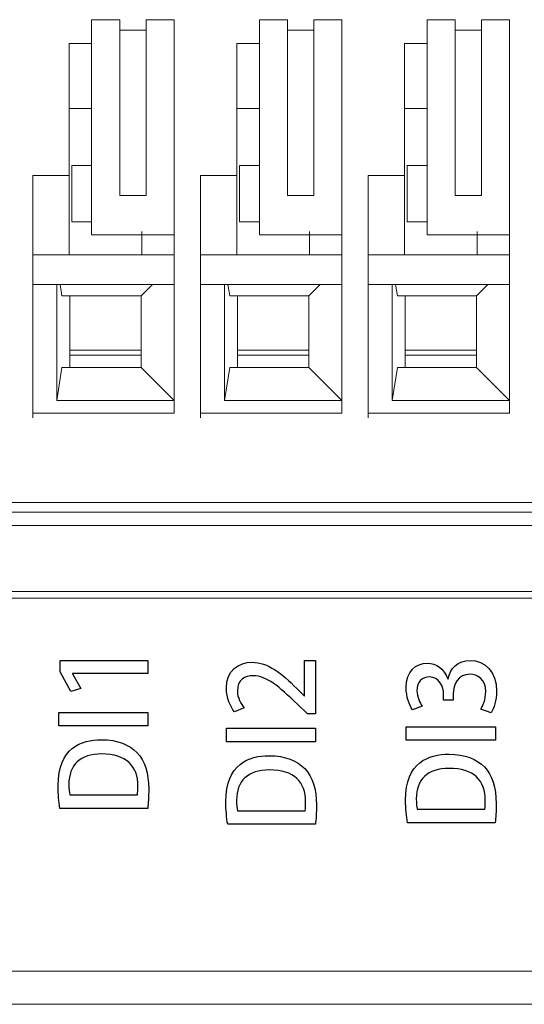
# Model space of a CAD drawing. Header units: millimetres. Extents: x -420 to 420, y -297 to 297.
# Tile 15 of 146: x -257.56 to -249.91, y -119.45 to -104.54. Entities that reach past the tile are written whole.
import ezdxf

# ---------------------------------------------------------------- set-up
doc = ezdxf.new("R2010")
doc.units = ezdxf.units.MM
doc.header["$MEASUREMENT"] = 0
doc.layers.add('layer 1', color=7, linetype='Continuous')

msp = doc.modelspace()

# ---------------------------------------------------------------- linework, layer by layer
at = {"layer": 'layer 1', "lineweight": 9}
for points in [[(-256.4655, -104.5425), (-256.4655, -104.5425), (-256.4655, -107.8025), (-256.4655, -107.8025)], [(-256.0405, -104.5425), (-256.0405, -104.5425), (-256.4655, -104.5425), (-256.4655, -104.5425)], [(-256.0405, -107.2025), (-256.0405, -107.2025), (-256.0405, -104.5425), (-256.0405, -104.5425)], [(-255.6405, -104.5425), (-255.6405, -104.5425), (-255.6405, -107.2025), (-255.6405, -107.2025)], [(-255.6405, -104.5425), (-255.6405, -104.5425), (-255.2155, -104.5425), (-255.2155, -104.5425)], [(-255.2155, -107.8025), (-255.2155, -107.8025), (-255.2155, -104.5425), (-255.2155, -104.5425)], [(-253.5005, -104.5425), (-253.5005, -104.5425), (-253.9255, -104.5425), (-253.9255, -104.5425)], [(-253.9255, -104.5425), (-253.9255, -104.5425), (-253.9255, -107.8025), (-253.9255, -107.8025)], [(-253.5005, -107.2025), (-253.5005, -107.2025), (-253.5005, -104.5425), (-253.5005, -104.5425)], [(-253.1005, -104.5425), (-253.1005, -104.5425), (-253.1005, -107.2025), (-253.1005, -107.2025)], [(-253.1005, -104.5425), (-253.1005, -104.5425), (-252.6755, -104.5425), (-252.6755, -104.5425)], [(-252.6755, -107.8025), (-252.6755, -107.8025), (-252.6755, -104.5425), (-252.6755, -104.5425)], [(-250.9605, -104.5425), (-250.9605, -104.5425), (-251.3855, -104.5425), (-251.3855, -104.5425)], [(-251.3855, -104.5425), (-251.3855, -104.5425), (-251.3855, -107.8025), (-251.3855, -107.8025)], [(-250.9605, -107.2025), (-250.9605, -107.2025), (-250.9605, -104.5425), (-250.9605, -104.5425)], [(-250.5605, -104.5425), (-250.5605, -104.5425), (-250.5605, -107.2025), (-250.5605, -107.2025)], [(-250.5605, -104.5425), (-250.5605, -104.5425), (-250.1355, -104.5425), (-250.1355, -104.5425)], [(-250.1355, -107.8025), (-250.1355, -107.8025), (-250.1355, -104.5425), (-250.1355, -104.5425)], [(-255.6405, -104.7025), (-255.6405, -104.7025), (-256.0405, -104.7025), (-256.0405, -104.7025)], [(-253.1005, -104.7025), (-253.1005, -104.7025), (-253.5005, -104.7025), (-253.5005, -104.7025)], [(-250.5605, -104.7025), (-250.5605, -104.7025), (-250.9605, -104.7025), (-250.9605, -104.7025)], [(-256.8055, -104.9025), (-256.8055, -104.9025), (-256.4655, -104.9025), (-256.4655, -104.9025)], [(-256.8055, -106.9025), (-256.8055, -106.9025), (-256.8055, -104.9025), (-256.8055, -104.9025)], [(-254.2655, -104.9025), (-254.2655, -104.9025), (-253.9255, -104.9025), (-253.9255, -104.9025)], [(-254.2655, -106.9025), (-254.2655, -106.9025), (-254.2655, -104.9025), (-254.2655, -104.9025)], [(-251.7255, -104.9025), (-251.7255, -104.9025), (-251.3855, -104.9025), (-251.3855, -104.9025)], [(-251.7255, -106.9025), (-251.7255, -106.9025), (-251.7255, -104.9025), (-251.7255, -104.9025)], [(-256.8055, -105.8855), (-256.8055, -105.8855), (-256.4655, -105.8855), (-256.4655, -105.8855)], [(-254.2655, -105.8855), (-254.2655, -105.8855), (-253.9255, -105.8855), (-253.9255, -105.8855)], [(-251.7255, -105.8853), (-251.7255, -105.8853), (-251.3855, -105.8853), (-251.3855, -105.8853)], [(-256.4655, -106.7525), (-256.4655, -106.7525), (-256.7655, -106.7525), (-256.7655, -106.7525)], [(-256.7655, -106.7525), (-256.7655, -106.7525), (-256.7655, -107.6025), (-256.7655, -107.6025)], [(-253.9255, -106.7525), (-253.9255, -106.7525), (-254.2255, -106.7525), (-254.2255, -106.7525)], [(-254.2255, -106.7525), (-254.2255, -106.7525), (-254.2255, -107.6025), (-254.2255, -107.6025)], [(-251.3855, -106.7525), (-251.3855, -106.7525), (-251.6855, -106.7525), (-251.6855, -106.7525)], [(-251.6855, -106.7525), (-251.6855, -106.7525), (-251.6855, -107.6025), (-251.6855, -107.6025)], [(-257.3555, -106.9025), (-257.3555, -106.9025), (-256.8055, -106.9025), (-256.8055, -106.9025)], [(-257.3555, -108.3275), (-257.3555, -108.3275), (-257.3555, -106.9025), (-257.3555, -106.9025)], [(-256.8055, -108.1025), (-256.8055, -108.1025), (-256.8055, -106.9025), (-256.8055, -106.9025)], [(-254.8155, -106.9025), (-254.8155, -106.9025), (-254.2655, -106.9025), (-254.2655, -106.9025)], [(-254.8155, -108.3275), (-254.8155, -108.3275), (-254.8155, -106.9025), (-254.8155, -106.9025)], [(-254.2655, -108.1025), (-254.2655, -108.1025), (-254.2655, -106.9025), (-254.2655, -106.9025)], [(-252.2755, -106.9025), (-252.2755, -106.9025), (-251.7255, -106.9025), (-251.7255, -106.9025)], [(-252.2755, -108.3275), (-252.2755, -108.3275), (-252.2755, -106.9025), (-252.2755, -106.9025)], [(-251.7255, -108.1025), (-251.7255, -108.1025), (-251.7255, -106.9025), (-251.7255, -106.9025)], [(-255.6405, -107.2025), (-255.6405, -107.2025), (-256.0405, -107.2025), (-256.0405, -107.2025)], [(-253.1005, -107.2025), (-253.1005, -107.2025), (-253.5005, -107.2025), (-253.5005, -107.2025)], [(-250.5605, -107.2025), (-250.5605, -107.2025), (-250.9605, -107.2025), (-250.9605, -107.2025)], [(-256.7655, -107.6025), (-256.7655, -107.6025), (-256.4655, -107.6025), (-256.4655, -107.6025)], [(-254.2255, -107.6025), (-254.2255, -107.6025), (-253.9255, -107.6025), (-253.9255, -107.6025)], [(-251.6855, -107.6025), (-251.6855, -107.6025), (-251.3855, -107.6025), (-251.3855, -107.6025)], [(-255.7053, -107.7524), (-255.7053, -107.7524), (-255.7053, -108.1025), (-255.7053, -108.1025)], [(-253.1653, -107.7524), (-253.1653, -107.7524), (-253.1653, -108.1025), (-253.1653, -108.1025)], [(-250.6253, -107.7524), (-250.6253, -107.7524), (-250.6253, -108.1025), (-250.6253, -108.1025)], [(-256.4655, -107.8025), (-256.4655, -107.8025), (-255.2155, -107.8025), (-255.2155, -107.8025)], [(-255.2155, -107.8025), (-255.2155, -107.8025), (-255.2155, -108.3275), (-255.2155, -108.3275)], [(-253.9255, -107.8025), (-253.9255, -107.8025), (-252.6755, -107.8025), (-252.6755, -107.8025)], [(-252.6755, -107.8025), (-252.6755, -107.8025), (-252.6755, -108.3275), (-252.6755, -108.3275)], [(-251.3855, -107.8025), (-251.3855, -107.8025), (-250.1355, -107.8025), (-250.1355, -107.8025)], [(-250.1355, -107.8025), (-250.1355, -107.8025), (-250.1355, -108.3275), (-250.1355, -108.3275)], [(-257.3555, -108.1025), (-257.3555, -108.1025), (-255.2155, -108.1025), (-255.2155, -108.1025)], [(-254.8155, -108.1025), (-254.8155, -108.1025), (-252.6755, -108.1025), (-252.6755, -108.1025)], [(-252.2755, -108.1025), (-252.2755, -108.1025), (-250.1355, -108.1025), (-250.1355, -108.1025)], [(-257.3555, -110.5025), (-257.3555, -110.5025), (-257.3555, -108.3275), (-257.3555, -108.3275)], [(-255.2155, -108.3275), (-255.2155, -108.3275), (-255.2155, -110.5025), (-255.2155, -110.5025)], [(-254.8155, -110.5025), (-254.8155, -110.5025), (-254.8155, -108.3275), (-254.8155, -108.3275)], [(-252.6755, -108.3275), (-252.6755, -108.3275), (-252.6755, -110.5025), (-252.6755, -110.5025)], [(-252.2755, -110.5025), (-252.2755, -110.5025), (-252.2755, -108.3275), (-252.2755, -108.3275)], [(-250.1355, -108.3275), (-250.1355, -108.3275), (-250.1355, -110.5025), (-250.1355, -110.5025)], [(-257.3555, -108.5525), (-257.3555, -108.5525), (-255.2155, -108.5525), (-255.2155, -108.5525)], [(-256.9955, -110.3099), (-256.9955, -110.3099), (-256.9955, -108.5525), (-256.9955, -108.5525)], [(-256.9427, -108.5525), (-256.9427, -108.5525), (-256.9155, -108.7225), (-256.9155, -108.7225)], [(-255.5455, -108.5525), (-255.5455, -108.5525), (-255.7155, -108.7225), (-255.7155, -108.7225)], [(-254.8155, -108.5525), (-254.8155, -108.5525), (-252.6755, -108.5525), (-252.6755, -108.5525)], [(-254.4555, -110.3099), (-254.4555, -110.3099), (-254.4555, -108.5525), (-254.4555, -108.5525)], [(-254.4027, -108.5525), (-254.4027, -108.5525), (-254.3755, -108.7225), (-254.3755, -108.7225)], [(-253.0055, -108.5525), (-253.0055, -108.5525), (-253.1755, -108.7225), (-253.1755, -108.7225)], [(-252.2755, -108.5525), (-252.2755, -108.5525), (-250.1355, -108.5525), (-250.1355, -108.5525)], [(-251.9155, -110.3099), (-251.9155, -110.3099), (-251.9155, -108.5525), (-251.9155, -108.5525)], [(-251.8627, -108.5525), (-251.8627, -108.5525), (-251.8355, -108.7225), (-251.8355, -108.7225)], [(-250.4655, -108.5525), (-250.4655, -108.5525), (-250.6355, -108.7225), (-250.6355, -108.7225)], [(-256.9155, -108.7225), (-256.9155, -108.7225), (-255.7155, -108.7225), (-255.7155, -108.7225)], [(-256.7955, -109.8099), (-256.7955, -109.8099), (-256.7955, -108.7225), (-256.7955, -108.7225)], [(-255.7155, -108.7225), (-255.7155, -108.7225), (-255.7155, -109.8099), (-255.7155, -109.8099)], [(-254.3755, -108.7225), (-254.3755, -108.7225), (-253.1755, -108.7225), (-253.1755, -108.7225)], [(-254.2555, -109.8099), (-254.2555, -109.8099), (-254.2555, -108.7225), (-254.2555, -108.7225)], [(-253.1755, -108.7225), (-253.1755, -108.7225), (-253.1755, -109.8099), (-253.1755, -109.8099)], [(-251.8355, -108.7225), (-251.8355, -108.7225), (-250.6355, -108.7225), (-250.6355, -108.7225)], [(-251.7155, -109.8099), (-251.7155, -109.8099), (-251.7155, -108.7225), (-251.7155, -108.7225)], [(-250.6355, -108.7225), (-250.6355, -108.7225), (-250.6355, -109.8099), (-250.6355, -109.8099)], [(-255.7155, -109.5479), (-255.7155, -109.5479), (-256.7955, -109.5479), (-256.7955, -109.5479)], [(-253.1755, -109.5479), (-253.1755, -109.5479), (-254.2555, -109.5479), (-254.2555, -109.5479)], [(-250.6355, -109.5479), (-250.6355, -109.5479), (-251.7155, -109.5479), (-251.7155, -109.5479)], [(-255.7155, -109.6208), (-255.7155, -109.6208), (-256.7955, -109.6208), (-256.7955, -109.6208)], [(-253.1755, -109.6208), (-253.1755, -109.6208), (-254.2555, -109.6208), (-254.2555, -109.6208)], [(-250.6355, -109.6208), (-250.6355, -109.6208), (-251.7155, -109.6208), (-251.7155, -109.6208)], [(-256.9155, -109.8099), (-256.9155, -109.8099), (-256.9955, -110.3099), (-256.9955, -110.3099)], [(-255.7155, -109.8099), (-255.7155, -109.8099), (-256.9155, -109.8099), (-256.9155, -109.8099)], [(-255.7155, -109.8099), (-255.7155, -109.8099), (-255.2155, -110.3099), (-255.2155, -110.3099)], [(-254.3755, -109.8099), (-254.3755, -109.8099), (-254.4555, -110.3099), (-254.4555, -110.3099)], [(-253.1755, -109.8099), (-253.1755, -109.8099), (-254.3755, -109.8099), (-254.3755, -109.8099)], [(-253.1755, -109.8099), (-253.1755, -109.8099), (-252.6755, -110.3099), (-252.6755, -110.3099)], [(-251.8355, -109.8099), (-251.8355, -109.8099), (-251.9155, -110.3099), (-251.9155, -110.3099)], [(-250.6355, -109.8099), (-250.6355, -109.8099), (-251.8355, -109.8099), (-251.8355, -109.8099)], [(-250.6355, -109.8099), (-250.6355, -109.8099), (-250.1355, -110.3099), (-250.1355, -110.3099)], [(-255.2155, -110.3099), (-255.2155, -110.3099), (-256.9955, -110.3099), (-256.9955, -110.3099)], [(-252.6755, -110.3099), (-252.6755, -110.3099), (-254.4555, -110.3099), (-254.4555, -110.3099)], [(-250.1355, -110.3099), (-250.1355, -110.3099), (-251.9155, -110.3099), (-251.9155, -110.3099)], [(-255.2155, -110.5025), (-255.2155, -110.5025), (-257.3555, -110.5025), (-257.3555, -110.5025)], [(-252.6755, -110.5025), (-252.6755, -110.5025), (-254.8155, -110.5025), (-254.8155, -110.5025)], [(-250.1355, -110.5025), (-250.1355, -110.5025), (-252.2755, -110.5025), (-252.2755, -110.5025)], [(-259.8955, -111.8525), (-259.8955, -111.8525), (-257.3555, -111.8525), (-257.3555, -111.8525)], [(-257.3555, -111.8525), (-257.3555, -111.8525), (-254.8155, -111.8525), (-254.8155, -111.8525)], [(-254.8155, -111.8525), (-254.8155, -111.8525), (-252.2755, -111.8525), (-252.2755, -111.8525)], [(-252.2755, -111.8525), (-252.2755, -111.8525), (-249.7355, -111.8525), (-249.7355, -111.8525)], [(-259.8955, -112.0025), (-259.8955, -112.0025), (-257.3555, -112.0025), (-257.3555, -112.0025)], [(-257.3555, -112.0025), (-257.3555, -112.0025), (-254.8155, -112.0025), (-254.8155, -112.0025)], [(-254.8155, -112.0025), (-254.8155, -112.0025), (-252.2755, -112.0025), (-252.2755, -112.0025)], [(-252.2755, -112.0025), (-252.2755, -112.0025), (-249.7355, -112.0025), (-249.7355, -112.0025)], [(-229.5955, -112.2025), (-229.5955, -112.2025), (-263.7955, -112.2025), (-263.7955, -112.2025)], [(-263.7955, -113.2025), (-263.7955, -113.2025), (-211.0955, -113.2025), (-211.0955, -113.2025)], [(-211.0955, -113.3025), (-211.0955, -113.3025), (-263.7955, -113.3025), (-263.7955, -113.3025)], [(-264.8955, -118.9525), (-264.8955, -118.9525), (-209.8955, -118.9525), (-209.8955, -118.9525)], [(-264.8955, -119.4525), (-264.8955, -119.4525), (-209.8955, -119.4525), (-209.8955, -119.4525)]]:
    msp.add_open_spline(points, degree=3, dxfattribs=at)
for points in [[(-257.3555, -110.5725), (-257.3555, -110.5067), (-257.3555, -110.4409), (-257.3555, -110.386), (-257.3555, -110.386), (-257.3555, -110.3224), (-257.3555, -110.2734), (-257.3555, -110.246), (-257.3555, -110.246), (-257.3555, -110.2209), (-257.3555, -110.2137), (-257.3555, -110.2065)], [(-254.8155, -110.5725), (-254.8155, -110.5067), (-254.8155, -110.4409), (-254.8155, -110.386), (-254.8155, -110.386), (-254.8155, -110.3224), (-254.8155, -110.2734), (-254.8155, -110.246), (-254.8155, -110.246), (-254.8155, -110.2209), (-254.8155, -110.2137), (-254.8155, -110.2065)], [(-252.2755, -110.5725), (-252.2755, -110.5067), (-252.2755, -110.4409), (-252.2755, -110.386), (-252.2755, -110.386), (-252.2755, -110.3224), (-252.2755, -110.2734), (-252.2755, -110.246), (-252.2755, -110.246), (-252.2755, -110.2209), (-252.2755, -110.2137), (-252.2755, -110.2065)]]:
    msp.add_open_spline(points, degree=3, knots=[0, 0, 0, 0, 0.25, 0.25, 0.25, 0.25, 0.5, 0.5, 0.5, 0.5, 1, 1, 1, 1], dxfattribs=at)
at = {"layer": 'layer 1'}
for points, knots in [([(-255.6137, -114.2449), (-255.6137, -114.2449), (-256.9418, -114.2449), (-256.9418, -114.2449), (-256.9418, -114.2449), (-256.9418, -114.2449), (-256.9418, -114.4177), (-256.9418, -114.4177), (-256.9418, -114.4177), (-256.9418, -114.4177), (-256.7813, -114.7176), (-256.7813, -114.7176), (-256.7813, -114.7176), (-256.7813, -114.7176), (-256.6314, -114.6717), (-256.6314, -114.6717), (-256.6314, -114.6717), (-256.6314, -114.6717), (-256.7549, -114.4477), (-256.7549, -114.4477), (-256.7549, -114.4477), (-256.7549, -114.4477), (-256.7549, -114.4442), (-256.7549, -114.4442), (-256.7549, -114.4442), (-256.7549, -114.4442), (-255.6137, -114.4442), (-255.6137, -114.4442), (-255.6137, -114.4442), (-255.6137, -114.4442), (-255.6137, -114.2449), (-255.6137, -114.2449)], [0, 0, 0, 0, 0.1111111, 0.1111111, 0.1111111, 0.1111111, 0.2222222, 0.2222222, 0.2222222, 0.2222222, 0.3333333, 0.3333333, 0.3333333, 0.3333333, 0.4444444, 0.4444444, 0.4444444, 0.4444444, 0.5555556, 0.5555556, 0.5555556, 0.5555556, 0.6666667, 0.6666667, 0.6666667, 0.6666667, 0.7777778, 0.7777778, 0.7777778, 0.7777778, 1, 1, 1, 1]), ([(-253.2431, -114.2448), (-253.2431, -114.2448), (-253.2431, -114.7793), (-253.2431, -114.7793), (-253.2431, -114.7793), (-253.2431, -114.7793), (-253.2467, -114.7793), (-253.2467, -114.7793), (-253.2467, -114.7793), (-253.2467, -114.7793), (-253.3578, -114.6699), (-253.3578, -114.6699), (-253.3578, -114.6699), (-253.5912, -114.4389), (-253.7943, -114.2731), (-254.0383, -114.2731), (-254.0383, -114.2731), (-254.2397, -114.2731), (-254.4249, -114.393), (-254.4249, -114.6664), (-254.4249, -114.6664), (-254.4249, -114.8146), (-254.3684, -114.9433), (-254.3014, -115.0244), (-254.3014, -115.0244), (-254.3014, -115.0244), (-254.155, -114.9627), (-254.155, -114.9627), (-254.155, -114.9627), (-254.2044, -114.901), (-254.2591, -114.8093), (-254.2591, -114.707), (-254.2591, -114.707), (-254.2591, -114.5394), (-254.1462, -114.4777), (-254.0171, -114.4777), (-254.0171, -114.4777), (-253.8172, -114.4777), (-253.6335, -114.6329), (-253.3454, -114.9133), (-253.3454, -114.9133), (-253.3454, -114.9133), (-253.199, -115.0527), (-253.199, -115.0527), (-253.199, -115.0527), (-253.199, -115.0527), (-253.0738, -115.0527), (-253.0738, -115.0527), (-253.0738, -115.0527), (-253.0738, -115.0527), (-253.0738, -114.2448), (-253.0738, -114.2448), (-253.0738, -114.2448), (-253.0738, -114.2448), (-253.2431, -114.2448), (-253.2431, -114.2448)], [0, 0, 0, 0, 0.0666667, 0.0666667, 0.0666667, 0.0666667, 0.1333333, 0.1333333, 0.1333333, 0.1333333, 0.2, 0.2, 0.2, 0.2, 0.2666667, 0.2666667, 0.2666667, 0.2666667, 0.3333333, 0.3333333, 0.3333333, 0.3333333, 0.4, 0.4, 0.4, 0.4, 0.4666667, 0.4666667, 0.4666667, 0.4666667, 0.5333333, 0.5333333, 0.5333333, 0.5333333, 0.6, 0.6, 0.6, 0.6, 0.6666667, 0.6666667, 0.6666667, 0.6666667, 0.7333333, 0.7333333, 0.7333333, 0.7333333, 0.8, 0.8, 0.8, 0.8, 0.8666667, 0.8666667, 0.8666667, 0.8666667, 1, 1, 1, 1]), ([(-251.0716, -114.5236), (-251.1281, -114.3719), (-251.2465, -114.2872), (-251.3832, -114.2872), (-251.3832, -114.2872), (-251.5531, -114.2872), (-251.7031, -114.4089), (-251.7031, -114.6576), (-251.7031, -114.6576), (-251.7031, -114.7952), (-251.6554, -114.9239), (-251.6061, -114.991), (-251.6061, -114.991), (-251.6061, -114.991), (-251.4594, -114.9398), (-251.4594, -114.9398), (-251.4594, -114.9398), (-251.4949, -114.8887), (-251.539, -114.7969), (-251.539, -114.7035), (-251.539, -114.7035), (-251.539, -114.5624), (-251.4558, -114.4953), (-251.3512, -114.4953), (-251.3512, -114.4953), (-251.2042, -114.4953), (-251.1351, -114.6453), (-251.1351, -114.7599), (-251.1351, -114.7599), (-251.1351, -114.7599), (-251.1351, -114.8463), (-251.1351, -114.8463), (-251.1351, -114.8463), (-251.1351, -114.8463), (-250.9887, -114.8463), (-250.9887, -114.8463), (-250.9887, -114.8463), (-250.9887, -114.8463), (-250.9887, -114.7564), (-250.9887, -114.7564), (-250.9887, -114.7564), (-250.9887, -114.5994), (-250.9094, -114.4548), (-250.7383, -114.4548), (-250.7383, -114.4548), (-250.6201, -114.4548), (-250.4966, -114.5324), (-250.4966, -114.7211), (-250.4966, -114.7211), (-250.4966, -114.8305), (-250.5407, -114.9363), (-250.5725, -114.9839), (-250.5725, -114.9839), (-250.5725, -114.9839), (-250.4155, -115.0368), (-250.4155, -115.0368), (-250.4155, -115.0368), (-250.3732, -114.9733), (-250.3326, -114.8499), (-250.3326, -114.7123), (-250.3326, -114.7123), (-250.3326, -114.4107), (-250.5143, -114.2449), (-250.7312, -114.2449), (-250.7312, -114.2449), (-250.9182, -114.2449), (-251.0399, -114.3736), (-251.0681, -114.5236), (-251.0681, -114.5236), (-251.0681, -114.5236), (-251.0716, -114.5236), (-251.0716, -114.5236)], [0, 0, 0, 0, 0.0526316, 0.0526316, 0.0526316, 0.0526316, 0.1052632, 0.1052632, 0.1052632, 0.1052632, 0.1578947, 0.1578947, 0.1578947, 0.1578947, 0.2105263, 0.2105263, 0.2105263, 0.2105263, 0.2631579, 0.2631579, 0.2631579, 0.2631579, 0.3157895, 0.3157895, 0.3157895, 0.3157895, 0.3684211, 0.3684211, 0.3684211, 0.3684211, 0.4210526, 0.4210526, 0.4210526, 0.4210526, 0.4736842, 0.4736842, 0.4736842, 0.4736842, 0.5263158, 0.5263158, 0.5263158, 0.5263158, 0.5789474, 0.5789474, 0.5789474, 0.5789474, 0.6315789, 0.6315789, 0.6315789, 0.6315789, 0.6842105, 0.6842105, 0.6842105, 0.6842105, 0.7368421, 0.7368421, 0.7368421, 0.7368421, 0.7894737, 0.7894737, 0.7894737, 0.7894737, 0.8421053, 0.8421053, 0.8421053, 0.8421053, 0.8947368, 0.8947368, 0.8947368, 0.8947368, 1, 1, 1, 1]), ([(-255.6137, -115.2361), (-255.6137, -115.2361), (-255.6137, -115.0315), (-255.6137, -115.0315), (-255.6137, -115.0315), (-255.6137, -115.0315), (-256.9648, -115.0315), (-256.9648, -115.0315), (-256.9648, -115.0315), (-256.9648, -115.0315), (-256.9648, -115.2361), (-256.9648, -115.2361), (-256.9648, -115.2361), (-256.9648, -115.2361), (-255.6137, -115.2361), (-255.6137, -115.2361)], [0, 0, 0, 0, 0.2, 0.2, 0.2, 0.2, 0.4, 0.4, 0.4, 0.4, 0.6, 0.6, 0.6, 0.6, 1, 1, 1, 1]), ([(-250.352, -115.4548), (-250.352, -115.4548), (-250.352, -115.2502), (-250.352, -115.2502), (-250.352, -115.2502), (-250.352, -115.2502), (-251.7031, -115.2502), (-251.7031, -115.2502), (-251.7031, -115.2502), (-251.7031, -115.2502), (-251.7031, -115.4548), (-251.7031, -115.4548), (-251.7031, -115.4548), (-251.7031, -115.4548), (-250.352, -115.4548), (-250.352, -115.4548)], [0, 0, 0, 0, 0.2, 0.2, 0.2, 0.2, 0.4, 0.4, 0.4, 0.4, 0.6, 0.6, 0.6, 0.6, 1, 1, 1, 1]), ([(-253.0738, -115.4777), (-253.0738, -115.4777), (-253.0738, -115.2731), (-253.0738, -115.2731), (-253.0738, -115.2731), (-253.0738, -115.2731), (-254.4249, -115.2731), (-254.4249, -115.2731), (-254.4249, -115.2731), (-254.4249, -115.2731), (-254.4249, -115.4777), (-254.4249, -115.4777), (-254.4249, -115.4777), (-254.4249, -115.4777), (-253.0738, -115.4777), (-253.0738, -115.4777)], [0, 0, 0, 0, 0.2, 0.2, 0.2, 0.2, 0.4, 0.4, 0.4, 0.4, 0.6, 0.6, 0.6, 0.6, 1, 1, 1, 1]), ([(-255.6172, -116.4849), (-255.6066, -116.4091), (-255.6014, -116.312), (-255.6014, -116.1921), (-255.6014, -116.1921), (-255.6014, -115.954), (-255.6613, -115.7617), (-255.7795, -115.64), (-255.7795, -115.64), (-255.8941, -115.5219), (-256.0723, -115.446), (-256.3175, -115.446), (-256.3175, -115.446), (-256.3175, -115.446), (-256.3192, -115.446), (-256.3192, -115.446), (-256.3192, -115.446), (-256.6191, -115.446), (-256.9736, -115.566), (-256.9736, -116.141), (-256.9736, -116.141), (-256.9736, -116.2679), (-256.9612, -116.3879), (-256.9454, -116.4849), (-256.9454, -116.4849), (-256.9454, -116.4849), (-255.6172, -116.4849), (-255.6172, -116.4849)], [0, 0, 0, 0, 0.125, 0.125, 0.125, 0.125, 0.25, 0.25, 0.25, 0.25, 0.375, 0.375, 0.375, 0.375, 0.5, 0.5, 0.5, 0.5, 0.625, 0.625, 0.625, 0.625, 0.75, 0.75, 0.75, 0.75, 1, 1, 1, 1]), ([(-256.7972, -116.2803), (-256.8043, -116.245), (-256.8113, -116.1921), (-256.8113, -116.1216), (-256.8113, -116.1216), (-256.8113, -115.8305), (-256.642, -115.6612), (-256.3139, -115.6612), (-256.3139, -115.6612), (-255.9418, -115.6612), (-255.7636, -115.8446), (-255.7654, -116.148), (-255.7654, -116.148), (-255.7654, -116.1956), (-255.7672, -116.245), (-255.7724, -116.2803), (-255.7724, -116.2803), (-255.7724, -116.2803), (-256.7972, -116.2803), (-256.7972, -116.2803)], [0, 0, 0, 0, 0.1666667, 0.1666667, 0.1666667, 0.1666667, 0.3333333, 0.3333333, 0.3333333, 0.3333333, 0.5, 0.5, 0.5, 0.5, 0.6666667, 0.6666667, 0.6666667, 0.6666667, 1, 1, 1, 1]), ([(-253.0773, -116.7265), (-253.0667, -116.6507), (-253.0615, -116.5536), (-253.0615, -116.4337), (-253.0615, -116.4337), (-253.0615, -116.1956), (-253.1214, -116.0033), (-253.2396, -115.8816), (-253.2396, -115.8816), (-253.3542, -115.7635), (-253.5324, -115.6876), (-253.7776, -115.6876), (-253.7776, -115.6876), (-253.7776, -115.6876), (-253.7793, -115.6876), (-253.7793, -115.6876), (-253.7793, -115.6876), (-254.0792, -115.6876), (-254.4337, -115.8076), (-254.4337, -116.3826), (-254.4337, -116.3826), (-254.4337, -116.5095), (-254.4213, -116.6295), (-254.4055, -116.7265), (-254.4055, -116.7265), (-254.4055, -116.7265), (-253.0773, -116.7265), (-253.0773, -116.7265)], [0, 0, 0, 0, 0.125, 0.125, 0.125, 0.125, 0.25, 0.25, 0.25, 0.25, 0.375, 0.375, 0.375, 0.375, 0.5, 0.5, 0.5, 0.5, 0.625, 0.625, 0.625, 0.625, 0.75, 0.75, 0.75, 0.75, 1, 1, 1, 1]), ([(-250.3555, -116.7036), (-250.3449, -116.6278), (-250.3397, -116.5307), (-250.3397, -116.4108), (-250.3397, -116.4108), (-250.3397, -116.1727), (-250.3996, -115.9804), (-250.5178, -115.8587), (-250.5178, -115.8587), (-250.6324, -115.7406), (-250.8106, -115.6647), (-251.0558, -115.6647), (-251.0558, -115.6647), (-251.0558, -115.6647), (-251.0575, -115.6647), (-251.0575, -115.6647), (-251.0575, -115.6647), (-251.3574, -115.6647), (-251.7119, -115.7847), (-251.7119, -116.3597), (-251.7119, -116.3597), (-251.7119, -116.4866), (-251.6995, -116.6066), (-251.6837, -116.7036), (-251.6837, -116.7036), (-251.6837, -116.7036), (-250.3555, -116.7036), (-250.3555, -116.7036)], [0, 0, 0, 0, 0.125, 0.125, 0.125, 0.125, 0.25, 0.25, 0.25, 0.25, 0.375, 0.375, 0.375, 0.375, 0.5, 0.5, 0.5, 0.5, 0.625, 0.625, 0.625, 0.625, 0.75, 0.75, 0.75, 0.75, 1, 1, 1, 1]), ([(-254.2573, -116.5219), (-254.2644, -116.4866), (-254.2714, -116.4337), (-254.2714, -116.3632), (-254.2714, -116.3632), (-254.2714, -116.0721), (-254.1021, -115.9028), (-253.774, -115.9028), (-253.774, -115.9028), (-253.4019, -115.9028), (-253.2237, -116.0862), (-253.2255, -116.3896), (-253.2255, -116.3896), (-253.2255, -116.4372), (-253.2273, -116.4866), (-253.2325, -116.5219), (-253.2325, -116.5219), (-253.2325, -116.5219), (-254.2573, -116.5219), (-254.2573, -116.5219)], [0, 0, 0, 0, 0.1666667, 0.1666667, 0.1666667, 0.1666667, 0.3333333, 0.3333333, 0.3333333, 0.3333333, 0.5, 0.5, 0.5, 0.5, 0.6666667, 0.6666667, 0.6666667, 0.6666667, 1, 1, 1, 1]), ([(-251.5355, -116.499), (-251.5426, -116.4637), (-251.5496, -116.4108), (-251.5496, -116.3403), (-251.5496, -116.3403), (-251.5496, -116.0492), (-251.3803, -115.8799), (-251.0522, -115.8799), (-251.0522, -115.8799), (-250.6801, -115.8799), (-250.5019, -116.0633), (-250.5037, -116.3667), (-250.5037, -116.3667), (-250.5037, -116.4143), (-250.5055, -116.4637), (-250.5107, -116.499), (-250.5107, -116.499), (-250.5107, -116.499), (-251.5355, -116.499), (-251.5355, -116.499)], [0, 0, 0, 0, 0.1666667, 0.1666667, 0.1666667, 0.1666667, 0.3333333, 0.3333333, 0.3333333, 0.3333333, 0.5, 0.5, 0.5, 0.5, 0.6666667, 0.6666667, 0.6666667, 0.6666667, 1, 1, 1, 1])]:
    msp.add_open_spline(points, degree=3, knots=knots, dxfattribs=at)

doc.saveas('drawing.dxf')
